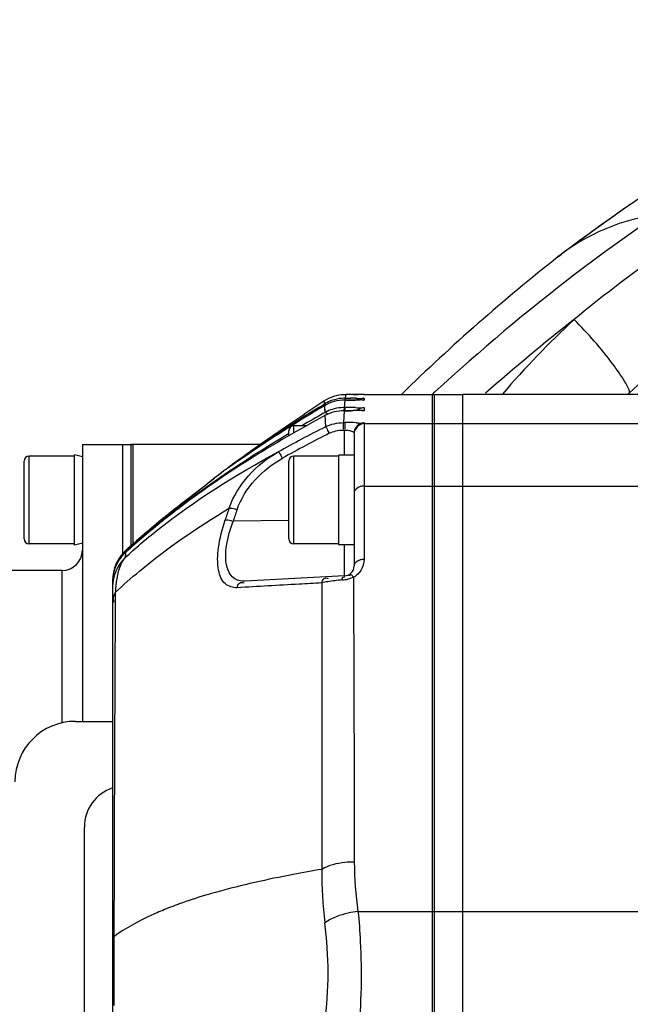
# Model space of a CAD drawing. Header units: millimetres. Extents: x 0 to 11890, y 0 to 8410.
# Tile 20 of 116: x 3706 to 3767, y 5943 to 6041. Entities that reach past the tile are written whole.
import ezdxf

# ---------------------------------------------------------------- set-up
doc = ezdxf.new("R2010")
doc.units = ezdxf.units.MM
doc.header["$LTSCALE"] = 653.95
doc.layers.get('0').update_dxf_attribs({"linetype": 'CONTINUOUS'})
for name, color, linetype in [('304102000094DXF_CONTINUOUS_LINE', 7, 'CONTINUOUS'), ('304102000126DXF_CONTINUOUS_LINE', 7, 'CONTINUOUS'), ('304102000129DXF_CONTINUOUS_LINE', 7, 'CONTINUOUS'), ('304104000572DXF_CONTINUOUS_LINE', 7, 'CONTINUOUS'), ('304105000066DXF_CONTINUOUS_LINE', 7, 'CONTINUOUS'), ('304105000409DXF_CONTINUOUS_LINE', 7, 'CONTINUOUS'), ('304106000105DXF_CONTINUOUS_LINE', 7, 'CONTINUOUS'), ('304106000108DXF_CONTINUOUS_LINE', 7, 'CONTINUOUS'), ('501023000062DXF_CONTINUOUS_LINE', 7, 'CONTINUOUS'), ('501023000065DXF_CONTINUOUS_LINE', 7, 'CONTINUOUS'), ('604006000002DXF_CONTINUOUS_LINE', 7, 'CONTINUOUS'), ('JISHUZIL_DXF_DIMENSION', 7, 'CONTINUOUS')]:
    doc.layers.add(name, color=color, linetype=linetype)
doc.styles.get("Standard").update_dxf_attribs({"font": 'txt', "width": 0.7})
doc.dimstyles.new('DIMSTYLE_2', dxfattribs={"dimtxt": 80, "dimasz": 70, "dimexe": 1.5, "dimexo": 0, "dimgap": 2, "dimtad": 1, "dimdec": 1, "dimdsep": 46, "dimtxsty": 'Standard', "dimblk": '_FILLED', "dimblk1": '_FILLED', "dimblk2": '_FILLED', "dimcen": 0.09, "dimclrt": 5, "dimazin": 2, "dimtp": 0.5, "dimtm": 0.5, "dimtfac": 1, "dimtdec": 1, "dimtofl": 0, "dimtmove": 0, "dimatfit": 3, "dimldrblk": '_FILLED', "dimfxl": 0, "dimtolj": 1, "dimarcsym": 0})

# ---------------------------------------------------------------- blocks, each defined once
blk = doc.blocks.new('_FILLED')
at = {"color": 0, "linetype": 'ByBlock'}
blk.add_solid([(0, 0), (-1, 0.1429), (-1, -0.1429)], dxfattribs=at)
blk = doc.blocks.new('*D2')
at = {"layer": 'JISHUZIL_DXF_DIMENSION', "color": 2, "linetype": 'Continuous', "transparency": 16777216}
for p, q in [((3566.361, 4719.46), (3566.361, 4200.311)), ((3694.628, 4215.311), (3231.841, 4215.311)), ((3566.361, 4215.311), (3694.628, 4215.311)), ((3822.896, 4215.311), (3694.628, 4215.311))]:
    blk.add_line(p, q, dxfattribs=at)
at = {"layer": 'JISHUZIL_DXF_DIMENSION', "color": 2, "linetype": 'Continuous', "transparency": 16777216, "xscale": 70, "yscale": 70, "zscale": 70, "rotation": 180}
blk.add_blockref('_FILLED', (3566.361, 4215.311), dxfattribs=at)
at = {"layer": 'JISHUZIL_DXF_DIMENSION', "color": 2, "linetype": 'Continuous', "transparency": 16777216, "xscale": 70, "yscale": 70, "zscale": 70}
blk.add_blockref('_FILLED', (3822.896, 4215.311), dxfattribs=at)
blk = doc.blocks.new('*D10')
at = {"layer": 'JISHUZIL_DXF_DIMENSION', "color": 2, "linetype": 'Continuous', "transparency": 16777216}
for p, q in [((3556.466, 5331.069), (3556.466, 6200.628)), ((3822.896, 6049.886), (3822.896, 6200.628)), ((3689.681, 6185.628), (3219.916, 6185.628)), ((3556.466, 6185.628), (3689.681, 6185.628)), ((3822.896, 6185.628), (3689.681, 6185.628))]:
    blk.add_line(p, q, dxfattribs=at)
at = {"layer": 'JISHUZIL_DXF_DIMENSION', "color": 2, "linetype": 'Continuous', "transparency": 16777216, "xscale": 70, "yscale": 70, "zscale": 70, "rotation": 180}
blk.add_blockref('_FILLED', (3556.466, 6185.628), dxfattribs=at)
at = {"layer": 'JISHUZIL_DXF_DIMENSION', "color": 2, "linetype": 'Continuous', "transparency": 16777216, "xscale": 70, "yscale": 70, "zscale": 70}
blk.add_blockref('_FILLED', (3822.896, 6185.628), dxfattribs=at)

msp = doc.modelspace()

# ---------------------------------------------------------------- linework, layer by layer
at = {"layer": '304102000094DXF_CONTINUOUS_LINE', "color": 7, "linetype": 'Continuous'}
for p in [(3749.896, 5888.776), (3781.955, 6003.755)]:
    msp.add_line(p, (3749.896, 6003.755), dxfattribs=at)
at = {"layer": '304102000094DXF_CONTINUOUS_LINE', "color": 9, "linetype": 'Continuous'}
for p, q in [((3749.896, 6000.861), (3767.952, 6000.86)), ((3749.896, 5994.65), (3767.896, 5994.65)), ((3749.896, 5952.379), (3767.896, 5952.379))]:
    msp.add_line(p, q, dxfattribs=at)
at = {"layer": '304102000126DXF_CONTINUOUS_LINE', "color": 7, "linetype": 'Continuous'}
for p, q in [((3760.367, 6018.195), (3759.756, 6017.735)), ((3759.715, 6017.704), (3759.382, 6017.447)), ((3759.382, 6017.446), (3759.715, 6017.704)), ((3759.389, 6017.452), (3759.383, 6017.447)), ((3716.896, 5998.766), (3716.896, 5988.512)), ((3729.772, 5998.766), (3716.896, 5998.766))]:
    msp.add_line(p, q, dxfattribs=at)
at = {"layer": '304102000126DXF_CONTINUOUS_LINE', "color": 9, "linetype": 'Continuous'}
for p, q in [((3759.391, 6017.453), (3759.386, 6017.449)), ((3759.681, 6017.674), (3759.389, 6017.452)), ((3759.681, 6017.674), (3759.391, 6017.453)), ((3746.872, 6003.766), (3747.128, 6004.002)), ((3746.883, 6003.755), (3747.128, 6004.002)), ((3766.311, 6003.761), (3766.474, 6003.913)), ((3766.317, 6003.755), (3766.474, 6003.913))]:
    msp.add_line(p, q, dxfattribs=at)
at = {"layer": '304102000126DXF_CONTINUOUS_LINE', "color": 7, "linetype": 'Continuous'}
msp.add_lwpolyline([(3776.48, 6029.049), (3770.691, 6025.407), (3765.765, 6022.087), (3762.351, 6019.659), (3760.367, 6018.195)], dxfattribs=at)
at = {"layer": '304102000126DXF_CONTINUOUS_LINE', "color": 9, "linetype": 'Continuous'}
for centre, radius, start, end in [((3882.382, 5856.92), 199.817, 122.12864, 132.60096), ((3855.743, 5895.848), 149.3, 121.53588, 129.40696), ((3880.318, 5857.319), 200.669, 124.53785, 125.2739), ((3879.188, 5858.917), 198.711, 125.27404, 125.74787), ((3876.145, 5863.134), 193.512, 125.74605, 126.69849), ((3854.21, 5892.558), 156.811, 126.69736, 127.07226), ((3823.012, 5942.802), 83.253, 119.88923, 132.77416), ((3881.977, 5856.828), 196.155, 128.09197, 131.44328), ((3822.999, 5944.507), 91.089, 132.92469, 139.39542)]:
    msp.add_arc(centre, radius, start, end, dxfattribs=at)
at = {"layer": '304102000126DXF_CONTINUOUS_LINE', "color": 7, "linetype": 'Continuous'}
for centre, radius, start, end in [((3771.785, 6001.757), 20, 94.03925, 126.97499), ((3883.452, 5860.529), 200.041, 128.33094, 134.25905)]:
    msp.add_arc(centre, radius, start, end, dxfattribs=at)
at = {"layer": '304102000126DXF_CONTINUOUS_LINE', "color": 9, "linetype": 'Continuous'}
msp.add_open_spline([(3766.474, 6003.913), (3766.446, 6004.307), (3765.85, 6005.305), (3764.145, 6007.794), (3762.329, 6009.802), (3760.964, 6011.206)], degree=3, knots=[0, 0, 0, 0, 0.128882, 0.361102, 1, 1, 1, 1], dxfattribs=at)
at = {"layer": '304102000129DXF_CONTINUOUS_LINE', "color": 7, "linetype": 'Continuous'}
for p, q in [((3738.204, 6003.733), (3738.124, 6003.73)), ((3738.29, 6003.734), (3738.204, 6003.733)), ((3739.723, 6003.736), (3738.29, 6003.734)), ((3740.06, 6003.738), (3739.723, 6003.736)), ((3740.096, 6003.755), (3747.096, 6003.755)), ((3747.096, 5888.776), (3747.096, 6003.755)), ((3736.087, 6003.073), (3735.507, 6002.689)), ((3736.087, 6003.073), (3735.509, 6002.686)), ((3735.657, 6002.504), (3736.128, 6002.794)), ((3735.662, 6002.498), (3736.128, 6002.794)), ((3736.141, 6002.63), (3735.739, 6002.391)), ((3736.141, 6002.63), (3735.745, 6002.384)), ((3739.131, 6003.197), (3738.191, 6003.194)), ((3739.685, 6003.201), (3739.131, 6003.197)), ((3740.016, 6003.208), (3739.685, 6003.201)), ((3736.065, 6001.882), (3736.183, 6001.948)), ((3736.066, 6001.88), (3736.183, 6001.948)), ((3739.223, 6002.145), (3738.103, 6002.139)), ((3739.703, 6002.151), (3739.223, 6002.145)), ((3739.984, 6002.16), (3739.703, 6002.151)), ((3732.925, 6000.945), (3731.015, 5999.63)), ((3733.094, 6001.06), (3732.925, 6000.945)), ((3731.015, 5999.63), (3729.734, 5998.739)), ((3739.096, 5999.921), (3739.096, 5986.715)), ((3729.734, 5998.739), (3728.475, 5997.855)), ((3728.073, 5997.568), (3727.62, 5997.24)), ((3728.072, 5997.566), (3727.866, 5997.419)), ((3727.866, 5997.419), (3726.787, 5996.628)), ((3726.787, 5996.628), (3726.993, 5996.777)), ((3727.62, 5997.24), (3726.993, 5996.777)), ((3726.993, 5996.777), (3727.2, 5996.924)), ((3726.993, 5996.777), (3727.203, 5996.921)), ((3726.16, 5996.148), (3725.876, 5995.938)), ((3724.36, 5994.752), (3723.704, 5994.223)), ((3723.704, 5994.223), (3722.37, 5993.202)), ((3723.711, 5994.228), (3723.704, 5994.223)), ((3721.048, 5992.17), (3720.5, 5991.733)), ((3716.9, 5988.685), (3716.399, 5988.232)), ((3716.392, 5988.059), (3716.269, 5987.943)), ((3715.987, 5987.635), (3715.916, 5987.545)), ((3738.148, 5985.716), (3728.263, 5985.198)), ((3715.096, 5985.277), (3715.096, 5907.254))]:
    msp.add_line(p, q, dxfattribs=at)
at = {"layer": '304102000129DXF_CONTINUOUS_LINE', "color": 9, "linetype": 'Continuous'}
for p, q in [((3738.252, 6003.597), (3738.215, 6003.383)), ((3738.215, 6003.383), (3738.75, 6003.382)), ((3738.29, 6003.734), (3738.252, 6003.597)), ((3740.096, 6003.755), (3740.096, 6003.739)), ((3740.096, 6003.368), (3740.096, 6003.212)), ((3736.087, 6003.073), (3736.107, 6002.974)), ((3736.087, 6003.073), (3736.126, 6002.816)), ((3736.107, 6002.974), (3736.128, 6002.794)), ((3736.126, 6002.816), (3736.128, 6002.794)), ((3736.128, 6002.794), (3736.164, 6002.817)), ((3736.141, 6002.63), (3736.162, 6002.327)), ((3736.141, 6002.63), (3736.181, 6001.99)), ((3738.191, 6003.194), (3738.124, 6002.452)), ((3738.124, 6002.452), (3738.2, 6002.452)), ((3738.33, 6003.194), (3738.191, 6003.194)), ((3740.096, 6002.425), (3740.096, 6002.169)), ((3736.162, 6002.327), (3736.183, 6001.948)), ((3736.183, 6001.948), (3736.263, 6001.991)), ((3736.196, 6001.657), (3736.24, 6000.528)), ((3738.103, 6002.139), (3738.038, 6000.956)), ((3738.038, 6000.956), (3738.2, 6000.956)), ((3740.096, 6000.921), (3740.096, 5987.355)), ((3740.096, 6000.861), (3747.096, 6000.861)), ((3737.986, 6000.214), (3738.148, 6000.214)), ((3738.148, 5997.716), (3738.148, 6000.214)), ((3740.096, 5994.65), (3747.096, 5994.65)), ((3723.639, 5994.17), (3722.762, 5993.503)), ((3721.481, 5992.511), (3721.398, 5992.446)), ((3721.449, 5992.361), (3721.534, 5992.426)), ((3732.592, 5991.237), (3727.078, 5991.162)), ((3738.148, 5985.716), (3738.148, 5988.816)), ((3716.387, 5988.055), (3716.341, 5987.532)), ((3716.415, 5988.246), (3716.387, 5988.1)), ((3716.387, 5988.055), (3716.392, 5988.059)), ((3716.409, 5988.241), (3716.393, 5988.106)), ((3716.399, 5988.232), (3716.409, 5988.241)), ((3715.365, 5984.064), (3715.359, 5983.117)), ((3739.485, 5952.379), (3747.096, 5952.379)), ((3715.226, 5949.859), (3715.224, 5949.51))]:
    msp.add_line(p, q, dxfattribs=at)
for points in [[(3736.196, 6001.657), (3736.218, 6001.133), (3736.24, 6000.528)], [(3716.387, 5988.055), (3716.364, 5987.813), (3716.341, 5987.532)]]:
    msp.add_lwpolyline(points, dxfattribs=at)
at = {"layer": '304102000129DXF_CONTINUOUS_LINE', "color": 7, "linetype": 'Continuous'}
for points in [[(3725.876, 5995.938), (3725.136, 5995.366), (3724.36, 5994.752)], [(3722.37, 5993.202), (3721.98, 5992.901), (3721.54, 5992.558), (3721.048, 5992.17)], [(3720.5, 5991.733), (3719.896, 5991.244), (3719.236, 5990.7), (3718.519, 5990.097), (3717.739, 5989.427), (3716.9, 5988.685)], [(3716.269, 5987.943), (3716.164, 5987.835), (3716.07, 5987.732), (3715.987, 5987.635)], [(3715.916, 5987.545), (3715.855, 5987.465), (3715.804, 5987.394), (3715.76, 5987.329), (3715.722, 5987.272), (3715.69, 5987.223), (3715.664, 5987.182), (3715.636, 5987.136)]]:
    msp.add_lwpolyline(points, dxfattribs=at)
for centre, radius, start, end in [((3738.298, 5999.716), 4.019, 107.9076, 123.36967), ((3738.293, 5999.716), 4.017, 92.40933, 107.84182), ((3738.217, 5999.376), 4.007, 91.93631, 105.61919), ((3738.213, 5999.44), 3.943, 90.69309, 91.91689), ((3738.213, 5999.461), 3.922, 89.96864, 90.69269), ((3740.096, 6002.813), 0.942, 90.02674, 95.65211), ((3826.943, 5854.716), 173.708, 121.70282, 122.74902), ((3815.347, 5869.401), 154.996, 120.90465, 122.08048), ((3849.282, 5831.426), 205.61, 123.59743, 124.40871), ((3738.197, 5999.172), 4.024, 105.34441, 120.72611), ((3738.208, 5999.401), 3.98, 117.33182, 120.88557), ((3738.222, 5999.374), 4.01, 105.67948, 117.33635), ((3738.124, 5998.459), 3.992, 90.85646, 104.45113), ((3738.194, 5999.166), 4.028, 90.04995, 105.2846), ((3738.121, 5998.534), 3.918, 89.95035, 90.82868), ((3807.497, 5874.105), 146.388, 119.20699, 120.18106), ((3738.117, 5998.476), 3.974, 116.13192, 117.81362), ((3738.124, 5998.462), 3.99, 115.26705, 116.13256), ((3738.129, 5998.451), 4.001, 104.49562, 115.26775), ((3820.996, 5863.88), 162.784, 122.97613, 124.62908), ((3824.574, 5858.419), 169.312, 122.75253, 122.98591), ((3813.244, 5872.775), 151.019, 122.08449, 122.3456), ((3808.571, 5880.027), 142.393, 122.31803, 125.36319), ((3816.59, 5870.302), 154.996, 124.63792, 125.22029), ((3767.144, 5943.159), 66.984, 125.25984, 125.68196), ((3732.953, 5988.366), 10.309, 126.73145, 129.34263), ((3758.33, 5942.875), 61.681, 131.7135, 132.33016), ((3719.096, 5985.278), 4, 132.38283, 180), ((3719.075, 5985.204), 3.952, 138.57821, 146.23663), ((3719.117, 5985.167), 4.007, 138.0827, 138.58738), ((3719.096, 5985.187), 3.978, 133.42725, 138.08514), ((3719.109, 5985.173), 3.997, 132.80241, 133.42874), ((3754.344, 5947.245), 55.766, 132.32534, 132.88563), ((3738.096, 5986.715), 1, 273, 360)]:
    msp.add_arc(centre, radius, start, end, dxfattribs=at)
at = {"layer": '304102000129DXF_CONTINUOUS_LINE', "color": 9, "linetype": 'Continuous'}
for centre, radius, start, end in [((3738.353, 5834.058), 169.325, 89.69277, 89.86567), ((3737.996, 5819.244), 183.208, 89.76805, 89.93596), ((3738.175, 6184.803), 181.609, 270.04908, 270.31975), ((3738.32, 5904.361), 98.09, 89.45551, 89.75632), ((3740.084, 6002.384), 0.98, 119.88176, 122.78294), ((3742.459, 6002.064), 4.3, 177.99501, 179.0732), ((3738.13, 6121.548), 119.408, 270.03354, 270.42115), ((3740.09, 6001.431), 0.991, 119.90846, 132.53445), ((3792.437, 5889.053), 124.84, 116.75373, 119.19095), ((3738.167, 5909.778), 91.178, 89.28418, 89.97929), ((3792.383, 5889.316), 123.835, 116.75442, 119.19169), ((3784.752, 5919.624), 96.38, 127.95254, 128.47454), ((3781.945, 5923.22), 91.818, 127.41357, 127.95143), ((3729.935, 5986.445), 9.965, 126.04223, 128.65188), ((3787.769, 5915.824), 101.232, 128.47316, 128.99302), ((3803.107, 5888.352), 132.332, 127.38314, 128.08494), ((3777.326, 5919.997), 91.427, 127.2705, 127.60734), ((3838.474, 5953.59), 118.353, 160.83513, 161.43042), ((3838.192, 5953.957), 117.177, 160.89122, 161.48782), ((3769.433, 5930.096), 78.691, 130.68019, 132.36256), ((3773.725, 5925.136), 85.251, 130.57076, 130.69522), ((3719.117, 5985.26), 4.027, 139.47705, 144.26529), ((3719.125, 5985.054), 4.062, 137.47938, 141.73681), ((3719.104, 5985.272), 4.01, 134.45562, 139.48132), ((3719.099, 5985.075), 4.029, 132.30861, 137.45635), ((3719.072, 5985.304), 3.964, 132.19587, 134.45188), ((3719.09, 5985.28), 3.994, 156.52187, 162.20899), ((3719.092, 5985.279), 3.996, 148.11905, 156.52189), ((3719.094, 5985.277), 3.999, 144.26371, 148.10529), ((3719.002, 5985.254), 3.863, 146.25753, 147.97482), ((3719.122, 5985.273), 4.026, 162.26085, 179.94195), ((3738.101, 5987.32), 1.976, 298.14423, 307.79597), ((3739.696, 5964.244), 21.15, 94.81019, 96.84081), ((3737.571, 5989.461), 4.156, 274.85498, 278.59603), ((3737.591, 5989.34), 4.034, 278.56256, 283.14736), ((3731.89, 5982.911), 16.566, 174.77629, 176.00692), ((3772.809, 5956.056), 36.93, 179.22639, 187.48258), ((3773.827, 5957.409), 34.709, 180.20272, 188.3336), ((3741.766, 5895.844), 60.691, 106.09753, 106.68823), ((3742.79, 5892.299), 64.382, 105.62761, 106.0986), ((3734.788, 5916.737), 38.658, 110.44962, 111.77314), ((3735.967, 5913.596), 42.012, 109.83308, 110.45896), ((3697.781, 5946.266), 38.733, 352.6115, 7.3885), ((4275.413, 5946.266), 560.198, 179.66818, 180.33181)]:
    msp.add_arc(centre, radius, start, end, dxfattribs=at)
for points, knots in [([(3738.215, 6003.383), (3738.201, 6003.382), (3738.173, 6003.312), (3738.172, 6003.261), (3738.169, 6003.215)], [0, 0, 0, 0, 0.232731, 1, 1, 1, 1]), ([(3740.096, 6003.739), (3740.096, 6003.708), (3739.902, 6003.778), (3739.563, 6003.673), (3739.084, 6003.734), (3738.759, 6003.734)], [0, 0, 0, 0, 0.068967, 0.270742, 1, 1, 1, 1]), ([(3739.261, 6003.38), (3739.469, 6003.379), (3739.644, 6003.28), (3740.095, 6003.438), (3740.096, 6003.368)], [0, 0, 0, 0, 0.747899, 1, 1, 1, 1]), ([(3736.128, 6002.794), (3736.15, 6002.807), (3736.224, 6002.818), (3736.284, 6002.775), (3736.317, 6002.748)], [0, 0, 0, 0, 0.376204, 1, 1, 1, 1]), ([(3738.124, 6002.452), (3738.103, 6002.448), (3738.095, 6002.304), (3738.085, 6002.223), (3738.083, 6002.138)], [0, 0, 0, 0, 0.20119, 1, 1, 1, 1]), ([(3738.2, 6002.451), (3738.184, 6002.448), (3738.171, 6002.342), (3738.164, 6002.279), (3738.162, 6002.215)], [0, 0, 0, 0, 0.209847, 1, 1, 1, 1]), ([(3740.096, 6003.212), (3740.096, 6003.135), (3739.604, 6003.306), (3739.414, 6003.199), (3739.188, 6003.197)], [0, 0, 0, 0, 0.253519, 1, 1, 1, 1]), ([(3739.252, 6002.447), (3739.463, 6002.445), (3739.639, 6002.348), (3740.096, 6002.496), (3740.096, 6002.425)], [0, 0, 0, 0, 0.747895, 1, 1, 1, 1]), ([(3736.183, 6001.947), (3736.212, 6001.962), (3736.33, 6001.946), (3736.393, 6001.854), (3736.435, 6001.796)], [0, 0, 0, 0, 0.313206, 1, 1, 1, 1]), ([(3740.096, 6002.169), (3740.096, 6002.076), (3739.506, 6002.269), (3739.278, 6002.145), (3739.008, 6002.143)], [0, 0, 0, 0, 0.25534, 1, 1, 1, 1]), ([(3736.24, 6000.528), (3736.287, 6000.541), (3736.408, 6000.257), (3736.507, 6000.127), (3736.578, 5999.973)], [0, 0, 0, 0, 0.222873, 1, 1, 1, 1]), ([(3738.038, 6000.956), (3737.993, 6000.942), (3738.034, 6000.642), (3737.995, 6000.479), (3737.999, 6000.31)], [0, 0, 0, 0, 0.220355, 1, 1, 1, 1]), ([(3738.2, 6000.956), (3738.155, 6000.942), (3738.196, 6000.641), (3738.157, 6000.479), (3738.161, 6000.31)], [0, 0, 0, 0, 0.220318, 1, 1, 1, 1]), ([(3739.307, 6000.949), (3739.501, 6000.946), (3739.668, 6000.859), (3740.096, 6000.989), (3740.096, 6000.921)], [0, 0, 0, 0, 0.739063, 1, 1, 1, 1]), ([(3738.148, 6000.214), (3738.381, 6000.211), (3738.669, 6000.191), (3739.096, 6000.028), (3739.096, 5999.921)], [0, 0, 0, 0, 0.684956, 1, 1, 1, 1]), ([(3716.341, 5987.532), (3717.367, 5988.482), (3722.071, 5992.486), (3727.346, 5995.779), (3731.55, 5998.038)], [0, 0, 0, 0, 0.226695, 1, 1, 1, 1]), ([(3731.55, 5998.038), (3731.596, 5998.055), (3731.744, 5997.781), (3731.842, 5997.651), (3731.92, 5997.5)], [0, 0, 0, 0, 0.22463, 1, 1, 1, 1]), ([(3726.993, 5996.777), (3727.003, 5996.785), (3727.029, 5996.798), (3727.057, 5996.802), (3727.072, 5996.802)], [0, 0, 0, 0, 0.464682, 1, 1, 1, 1]), ([(3740.096, 5994.65), (3739.968, 5994.65), (3739.558, 5994.61), (3739.096, 5994.257), (3739.096, 5993.961)], [0, 0, 0, 0, 0.301128, 1, 1, 1, 1]), ([(3715.365, 5984.064), (3716.14, 5984.803), (3719.659, 5987.922), (3723.567, 5990.582), (3726.681, 5992.444)], [0, 0, 0, 0, 0.227908, 1, 1, 1, 1]), ([(3721.398, 5992.446), (3721.171, 5992.267), (3720.118, 5991.433), (3719.081, 5990.579), (3718.28, 5989.893)], [0, 0, 0, 0, 0.214738, 1, 1, 1, 1]), ([(3721.449, 5992.361), (3721.464, 5992.372), (3721.502, 5992.391), (3721.545, 5992.393), (3721.567, 5992.389)], [0, 0, 0, 0, 0.451419, 1, 1, 1, 1]), ([(3726.681, 5992.444), (3726.72, 5992.45), (3726.958, 5992.473), (3727.2, 5992.399), (3727.379, 5992.311)], [0, 0, 0, 0, 0.164862, 1, 1, 1, 1]), ([(3727.47, 5984.548), (3727.061, 5984.524), (3726.066, 5984.834), (3725.466, 5986.54), (3725.566, 5988.725), (3725.982, 5990.384), (3726.283, 5991.28)], [0, 0, 0, 0, 0.157334, 0.350457, 0.636805, 1, 1, 1, 1]), ([(3726.283, 5991.28), (3726.322, 5991.287), (3726.561, 5991.313), (3726.804, 5991.241), (3726.985, 5991.154)], [0, 0, 0, 0, 0.16495, 1, 1, 1, 1]), ([(3728.263, 5985.198), (3727.865, 5985.177), (3726.927, 5985.405), (3726.26, 5986.928), (3726.372, 5988.904), (3726.781, 5990.37), (3727.078, 5991.162)], [0, 0, 0, 0, 0.168863, 0.361575, 0.642408, 1, 1, 1, 1]), ([(3716.393, 5988.106), (3716.42, 5988.13), (3716.479, 5988.175), (3716.545, 5988.21), (3716.579, 5988.225)], [0, 0, 0, 0, 0.493731, 1, 1, 1, 1]), ([(3716.341, 5987.532), (3716.23, 5987.42), (3715.607, 5986.502), (3715.479, 5985.353), (3715.393, 5984.419)], [0, 0, 0, 0, 0.143783, 1, 1, 1, 1]), ([(3715.59, 5987.06), (3715.59, 5987.084), (3715.657, 5987.161), (3715.691, 5987.244), (3715.727, 5987.302)], [0, 0, 0, 0, 0.259378, 1, 1, 1, 1]), ([(3715.611, 5987.094), (3715.606, 5987.085), (3715.603, 5987.083), (3715.59, 5987.057), (3715.59, 5987.06)], [0, 0, 0, 0, 0.776149, 1, 1, 1, 1]), ([(3715.935, 5987.569), (3715.892, 5987.515), (3715.777, 5987.361), (3715.674, 5987.199), (3715.611, 5987.094)], [0, 0, 0, 0, 0.362443, 1, 1, 1, 1]), ([(3740.096, 5987.355), (3739.967, 5987.355), (3739.571, 5987.321), (3739.096, 5987), (3739.096, 5986.715)], [0, 0, 0, 0, 0.310514, 1, 1, 1, 1]), ([(3739.034, 5985.577), (3738.957, 5985.664), (3738.888, 5985.892), (3738.656, 5985.78), (3738.657, 5985.73)], [0, 0, 0, 0, 0.694783, 1, 1, 1, 1]), ([(3727.47, 5984.548), (3727.523, 5984.712), (3727.611, 5985.061), (3728.04, 5985.11), (3728.157, 5985.022)], [0, 0, 0, 0, 0.540363, 1, 1, 1, 1]), ([(3735.885, 5985.025), (3735.133, 5984.983), (3732.328, 5984.826), (3729.523, 5984.666), (3727.47, 5984.548)], [0, 0, 0, 0, 0.267843, 1, 1, 1, 1]), ([(3735.885, 5985.025), (3735.886, 5982.785), (3735.89, 5973.295), (3735.885, 5963.805), (3735.882, 5956.555)], [0, 0, 0, 0, 0.236012, 1, 1, 1, 1]), ([(3735.885, 5985.025), (3735.937, 5985.18), (3736.016, 5985.508), (3736.419, 5985.552), (3736.525, 5985.468)], [0, 0, 0, 0, 0.548145, 1, 1, 1, 1]), ([(3737.922, 5985.32), (3737.941, 5985.419), (3737.888, 5985.626), (3738.109, 5985.634), (3738.129, 5985.596)], [0, 0, 0, 0, 0.704452, 1, 1, 1, 1]), ([(3739.034, 5985.577), (3739.043, 5983.35), (3739.079, 5973.92), (3739.102, 5964.49), (3739.118, 5957.286)], [0, 0, 0, 0, 0.23617, 1, 1, 1, 1]), ([(3715.359, 5983.117), (3715.344, 5980.604), (3715.285, 5969.518), (3715.249, 5958.432), (3715.226, 5949.859)], [0, 0, 0, 0, 0.226736, 1, 1, 1, 1]), ([(3735.882, 5956.555), (3734.935, 5956.394), (3731.431, 5955.767), (3727.949, 5955), (3725.447, 5954.3)], [0, 0, 0, 0, 0.269986, 1, 1, 1, 1]), ([(3739.118, 5957.286), (3738.807, 5957.286), (3737.701, 5957.224), (3736.566, 5956.97), (3735.882, 5956.554)], [0, 0, 0, 0, 0.280187, 1, 1, 1, 1]), ([(3720.449, 5952.637), (3719.947, 5952.437), (3718.132, 5951.664), (3716.382, 5950.71), (3715.226, 5949.859)], [0, 0, 0, 0, 0.273511, 1, 1, 1, 1]), ([(3739.485, 5952.379), (3739.162, 5952.338), (3738.019, 5952.134), (3736.87, 5951.746), (3736.193, 5951.247)], [0, 0, 0, 0, 0.278909, 1, 1, 1, 1]), ([(3739.485, 5952.379), (3739.593, 5951.387), (3739.893, 5947.318), (3739.82, 5943.216), (3739.485, 5940.153)], [0, 0, 0, 0, 0.244584, 1, 1, 1, 1]), ([(3715.227, 5949.859), (3715.186, 5949.805), (3715.095, 5949.705), (3715.117, 5949.553), (3715.156, 5949.506)], [0, 0, 0, 0, 0.528927, 1, 1, 1, 1])]:
    msp.add_open_spline(points, degree=3, knots=knots, dxfattribs=at)
for points in [[(3740.096, 6003.368), (3739.923, 6003.368), (3739.745, 6003.32), (3739.596, 6003.234)], [(3740.096, 6002.425), (3739.923, 6002.425), (3739.745, 6002.377), (3739.596, 6002.291)], [(3736.24, 6000.528), (3736.79, 6000.806), (3737.422, 6000.956), (3738.038, 6000.956)], [(3740.096, 6000.861), (3739.624, 6000.861), (3739.096, 6000.332), (3739.096, 5999.861)], [(3740.096, 6000.921), (3739.796, 6000.921), (3739.472, 6000.758), (3739.293, 6000.517)], [(3736.637, 5999.894), (3737.05, 6000.102), (3737.524, 6000.215), (3737.986, 6000.214)], [(3726.681, 5992.444), (3727.472, 5994.786), (3729.393, 5996.83), (3731.55, 5998.038)], [(3727.471, 5992.317), (3728.215, 5994.463), (3730.002, 5996.314), (3731.985, 5997.423)], [(3724.071, 5994.503), (3723.93, 5994.389), (3723.784, 5994.28), (3723.639, 5994.17)], [(3716.341, 5987.532), (3715.578, 5986.807), (3715.096, 5985.684), (3715.096, 5984.632)], [(3715.59, 5987.06), (3715.271, 5986.479), (3715.096, 5985.797), (3715.096, 5985.134)], [(3740.096, 5987.355), (3740.096, 5986.762), (3739.781, 5986.121), (3739.313, 5985.758)], [(3736.486, 5985.145), (3736.285, 5985.111), (3736.084, 5985.073), (3735.885, 5985.025)], [(3737.177, 5985.244), (3736.946, 5985.216), (3736.716, 5985.184), (3736.486, 5985.145)], [(3739.034, 5985.577), (3738.863, 5985.509), (3738.687, 5985.454), (3738.509, 5985.412)], [(3715.365, 5984.064), (3715.206, 5983.779), (3715.046, 5983.38), (3715.21, 5983.098)], [(3724.338, 5953.979), (3723.455, 5953.715), (3722.579, 5953.429), (3721.713, 5953.117)]]:
    msp.add_open_spline(points, degree=3, dxfattribs=at)
at = {"layer": '304102000129DXF_CONTINUOUS_LINE', "color": 7, "linetype": 'Continuous'}
for points in [[(3736.196, 6001.657), (3731.114, 5998.918), (3726.172, 5995.865), (3721.58, 5992.366)], [(3738.103, 6002.139), (3737.447, 6002.139), (3736.773, 6001.969), (3736.196, 6001.657)], [(3739.293, 6000.517), (3739.168, 6000.349), (3739.096, 6000.13), (3739.096, 5999.921)], [(3721.96, 5992.753), (3725.352, 5995.334), (3728.921, 5997.687), (3732.581, 5999.87)]]:
    msp.add_open_spline(points, degree=3, dxfattribs=at)
for points, knots in [([(3721.58, 5992.366), (3721.064, 5991.974), (3719.29, 5990.59), (3717.574, 5989.131), (3716.387, 5988.055)], [0, 0, 0, 0, 0.287915, 1, 1, 1, 1]), ([(3717.287, 5988.919), (3717.587, 5989.186), (3718.942, 5990.371), (3720.341, 5991.506), (3721.449, 5992.361)], [0, 0, 0, 0, 0.22265, 1, 1, 1, 1])]:
    msp.add_open_spline(points, degree=3, knots=knots, dxfattribs=at)
at = {"layer": '304104000572DXF_CONTINUOUS_LINE', "color": 7, "linetype": 'Continuous'}
for p, q in [((3712.096, 5998.766), (3712.096, 5971.266)), ((3712.096, 5998.766), (3716.096, 5998.766)), ((3716.096, 5998.766), (3716.096, 5987.907)), ((3710.096, 5986.266), (3703.096, 5986.266))]:
    msp.add_line(p, q, dxfattribs=at)
at = {"layer": '304104000572DXF_CONTINUOUS_LINE', "color": 9, "linetype": 'Continuous'}
msp.add_line((3710.096, 5971.111), (3710.096, 5986.266), dxfattribs=at)
at = {"layer": '304104000572DXF_CONTINUOUS_LINE', "color": 7, "linetype": 'Continuous'}
msp.add_arc((3710.096, 5988.266), 2, 270, 360, dxfattribs=at)
at = {"layer": '304105000066DXF_CONTINUOUS_LINE', "color": 7, "linetype": 'Continuous'}
for p, q in [((3737.596, 5988.816), (3737.596, 5997.716)), ((3739.096, 5997.716), (3737.596, 5997.716)), ((3739.096, 5988.816), (3737.596, 5988.816))]:
    msp.add_line(p, q, dxfattribs=at)
at = {"layer": '304105000409DXF_CONTINUOUS_LINE', "color": 7, "linetype": 'Continuous'}
for p, q in [((3711.396, 5971.266), (3715.096, 5971.266)), ((3712.296, 5922.266), (3712.296, 5960.766))]:
    msp.add_line(p, q, dxfattribs=at)
for centre, radius, start in [((3711.396, 5965.266), 6, 90), ((3716.396, 5960.766), 4.1, 108.50295)]:
    msp.add_arc(centre, radius, start, 180, dxfattribs=at)
at = {"layer": '304106000105DXF_CONTINUOUS_LINE', "color": 7, "linetype": 'Continuous'}
for p, q in [((3746.896, 5888.776), (3746.896, 6003.755)), ((3746.896, 6003.755), (3749.896, 6003.755)), ((3749.896, 5888.776), (3749.896, 6003.755))]:
    msp.add_line(p, q, dxfattribs=at)
at = {"layer": '304106000105DXF_CONTINUOUS_LINE', "color": 9, "linetype": 'Continuous'}
for p, q in [((3746.896, 6000.861), (3749.896, 6000.861)), ((3746.896, 5994.65), (3749.896, 5994.65)), ((3746.896, 5952.379), (3749.896, 5952.379))]:
    msp.add_line(p, q, dxfattribs=at)
at = {"layer": '304106000108DXF_CONTINUOUS_LINE', "color": 7, "linetype": 'Continuous'}
for p, q in [((3716.096, 5998.766), (3716.096, 5987.907)), ((3716.096, 5998.766), (3717.096, 5998.766)), ((3717.096, 5998.766), (3717.096, 5988.858))]:
    msp.add_line(p, q, dxfattribs=at)
at = {"layer": '501023000062DXF_CONTINUOUS_LINE', "color": 9, "linetype": 'Continuous'}
msp.add_line((3706.796, 5988.906), (3706.796, 5997.626), dxfattribs=at)
at = {"layer": '501023000062DXF_CONTINUOUS_LINE', "color": 7, "linetype": 'Continuous'}
for p, q in [((3711.285, 5997.626), (3706.796, 5997.626)), ((3706.296, 5989.406), (3706.296, 5997.126)), ((3711.285, 5988.906), (3706.796, 5988.906))]:
    msp.add_line(p, q, dxfattribs=at)
for centre, start, end in [((3706.796, 5997.126), 90, 180), ((3706.796, 5989.406), 180, 270)]:
    msp.add_arc(centre, 0.5, start, end, dxfattribs=at)
at = {"layer": '501023000065DXF_CONTINUOUS_LINE', "color": 9, "linetype": 'Continuous'}
for p, q in [((3733.096, 5999.893), (3733.096, 6000.626)), ((3733.096, 5988.906), (3733.096, 5997.626))]:
    msp.add_line(p, q, dxfattribs=at)
at = {"layer": '501023000065DXF_CONTINUOUS_LINE', "color": 7, "linetype": 'Continuous'}
for p, q in [((3734.383, 6000.626), (3733.096, 6000.626)), ((3732.596, 5999.608), (3732.596, 6000.126)), ((3737.596, 5997.626), (3733.096, 5997.626)), ((3732.596, 5989.406), (3732.596, 5997.126)), ((3737.596, 5988.906), (3733.096, 5988.906))]:
    msp.add_line(p, q, dxfattribs=at)
for centre, start, end in [((3733.096, 6000.126), 90, 180), ((3733.096, 5997.126), 90, 180), ((3733.096, 5989.406), 180, 270)]:
    msp.add_arc(centre, 0.5, start, end, dxfattribs=at)
at = {"layer": '604006000002DXF_CONTINUOUS_LINE', "color": 7, "linetype": 'Continuous'}
for p, q in [((3711.321, 5997.766), (3711.285, 5997.626)), ((3711.321, 5988.766), (3711.321, 5997.766)), ((3712.096, 5997.566), (3711.321, 5997.766)), ((3711.321, 5988.766), (3711.285, 5988.906)), ((3712.096, 5988.965), (3711.321, 5988.766))]:
    msp.add_line(p, q, dxfattribs=at)

# ---------------------------------------------------------------- dimensions: what is measured, and where the dimension line sits
at = {"layer": 'JISHUZIL_DXF_DIMENSION', "color": 2, "linetype": 'Continuous'}
for base, p1, p2, picture, middle in [((3566.361, 4215.311), (3822.896, 6768.935), (3566.361, 4719.46), '*D2', (3231.841, 4215.311)), ((3556.466, 6185.628), (3822.896, 6049.886), (3556.466, 5331.069), '*D10', (3219.916, 6185.628))]:
    dim = msp.add_linear_dim(base=base, p1=p1, p2=p2, angle=180, dimstyle='DIMSTYLE_2', dxfattribs=at)
    dim.commit()
    dim.dimension.update_dxf_attribs({"geometry": picture, "text_midpoint": middle, "dimtype": 160})

doc.saveas('drawing.dxf')
